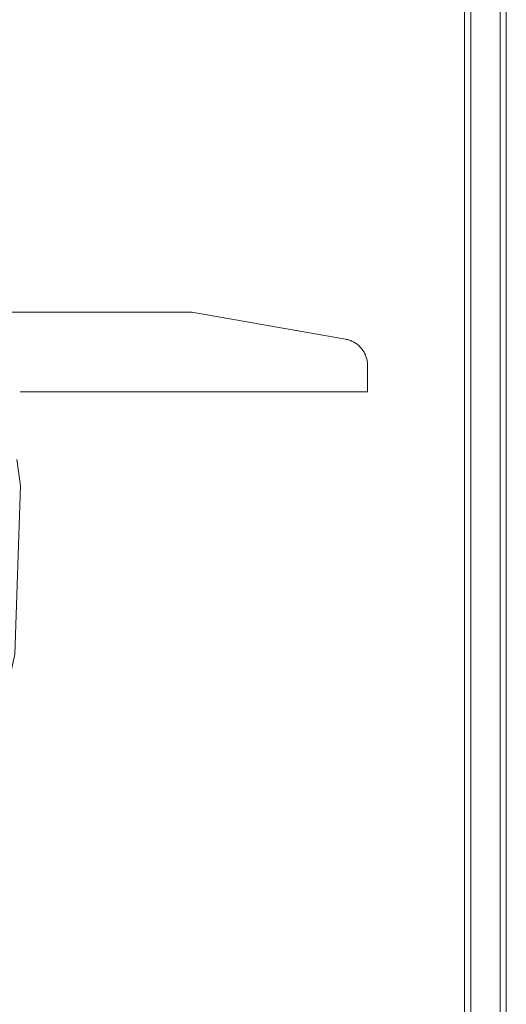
# Model space of a CAD drawing. Header units: metres. Extents: x 3.7 to 90.5, y -1.7 to 14.3.
# Tile 184 of 256: x 72.777 to 72.893, y 0.697 to 0.932. Entities that reach past the tile are written whole.
import ezdxf

# ---------------------------------------------------------------- set-up
doc = ezdxf.new("R2010")
doc.units = ezdxf.units.M
for name, color, linetype, lineweight in [('A-WALL', 7, 'Continuous', 18), ('A-WALL-PATT', 7, 'Continuous', 18), ('I-FURN', 7, 'Continuous', 18)]:
    doc.layers.add(name, color=color, linetype=linetype, lineweight=lineweight)

# ---------------------------------------------------------------- blocks, each defined once
blk = doc.blocks.new('Mesa-Redonda - 0915 mm Diâmetro-7233045-Corte 8')
at = {"layer": 'I-FURN'}
for p, q in [((54.30318, 0.85554), (54.26653, 0.862)), ((54.30843, 0.84295), (54.30843, 0.84928)), ((54.30693, 0.84295), (54.30843, 0.84295))]:
    blk.add_line(p, q, dxfattribs=at)
at = {"layer": 'I-FURN', "flags": 128}
blk.add_lwpolyline([(54.30318, 0.85554), (54.30343, 0.85549), (54.30367, 0.85543), (54.30392, 0.85536), (54.30416, 0.85528), (54.3044, 0.85519), (54.30463, 0.8551), (54.30486, 0.85499), (54.30509, 0.85487), (54.30531, 0.85475), (54.30553, 0.85461), (54.30574, 0.85447), (54.30594, 0.85432), (54.30614, 0.85416), (54.30633, 0.854), (54.30652, 0.85382), (54.30669, 0.85364), (54.30686, 0.85345), (54.30703, 0.85326), (54.30718, 0.85306), (54.30733, 0.85285), (54.30747, 0.85264), (54.3076, 0.85242), (54.30772, 0.8522), (54.30783, 0.85197), (54.30793, 0.85173), (54.30803, 0.8515), (54.30811, 0.85126), (54.30818, 0.85102), (54.30825, 0.85077), (54.3083, 0.85052), (54.30835, 0.85027), (54.30838, 0.85002), (54.30841, 0.84977), (54.30842, 0.84951), (54.30843, 0.84928)], dxfattribs=at)
blk = doc.blocks.new('CadeiraUsoMultiplo_Verde1 - Cadeira - plásticos_dwg-V125-Corte 8')
at = {"layer": 'I-FURN', "flags": 128}
blk.add_lwpolyline([(54.22475, 0.82678), (54.22557, 0.82054), (54.22423, 0.78027), (54.21563, 0.74197), (54.21453, 0.73955)], dxfattribs=at)
blk = doc.blocks.new('CadeiraUsoMultiplo_Verde1 - CD09_CadeiraUsoMultiplo_Verde-V127-Corte 8')
blk.add_blockref('CadeiraUsoMultiplo_Verde1 - Cadeira - plásticos_dwg-V125-Corte 8', (0, 0))
blk = doc.blocks.new('Mesa-Redonda - 0915 mm Diâmetro-V156-Corte 8')
at = {"layer": 'I-FURN'}
for p, q in [((54.26653, 0.862), (54.22352, 0.862)), ((54.30318, 0.85554), (54.26653, 0.862)), ((54.30843, 0.84295), (54.30843, 0.84928)), ((54.22555, 0.84295), (54.30843, 0.84295))]:
    blk.add_line(p, q, dxfattribs=at)
at = {"layer": 'I-FURN', "flags": 128}
blk.add_lwpolyline([(54.30318, 0.85554), (54.30343, 0.85549), (54.30367, 0.85543), (54.30392, 0.85536), (54.30416, 0.85528), (54.3044, 0.85519), (54.30463, 0.8551), (54.30486, 0.85499), (54.30509, 0.85487), (54.30531, 0.85475), (54.30553, 0.85461), (54.30574, 0.85447), (54.30594, 0.85432), (54.30614, 0.85416), (54.30633, 0.854), (54.30652, 0.85382), (54.30669, 0.85364), (54.30686, 0.85345), (54.30703, 0.85326), (54.30718, 0.85306), (54.30733, 0.85285), (54.30747, 0.85264), (54.3076, 0.85242), (54.30772, 0.8522), (54.30783, 0.85197), (54.30793, 0.85173), (54.30803, 0.8515), (54.30811, 0.85126), (54.30818, 0.85102), (54.30825, 0.85077), (54.3083, 0.85052), (54.30835, 0.85027), (54.30838, 0.85002), (54.30841, 0.84977), (54.30842, 0.84951), (54.30843, 0.84928)], dxfattribs=at)
blk = doc.blocks.new('4 GRE - ESCOLA DE CINEMA E AUDIOVISUAL CINE REX R07_rvt-3-Corte 8')
at = {"layer": 'A-WALL-PATT', "true_color": 0xc0c0c0}
h = blk.add_hatch(dxfattribs=at)
h.set_pattern_fill('FP_44', color=9, style=0, pattern_type=2)
h.set_pattern_definition([(0, (61.586, 6.894), (0.381, 0.381), [0.1905, -0.5715]), (45, (61.681, 6.894), (-1.90495, 1.90495), []), (90, (61.681, 6.799), (-0.381, 0.381), [0.1905, -0.5715])])
h.paths.add_polyline_path([(54.34004, 0.1), (54.34154, 0.1), (54.34154, 4.39634), (54.34004, 4.39634), (54.34004, 0.29744)])
at = {"layer": 'A-WALL'}
for p, q in [((54.33154, 4.39634), (54.33154, 0.1)), ((54.33304, 0.1), (54.33304, 4.39634)), ((54.34004, 0.1), (54.34004, 4.39634)), ((54.34154, 0.1), (54.34154, 4.39634))]:
    blk.add_line(p, q, dxfattribs=at)
at = {"layer": 'I-FURN', "lineweight": 18}
for name in ['Mesa-Redonda - 0915 mm Diâmetro-7233045-Corte 8', 'Mesa-Redonda - 0915 mm Diâmetro-V156-Corte 8', 'CadeiraUsoMultiplo_Verde1 - CD09_CadeiraUsoMultiplo_Verde-V127-Corte 8']:
    blk.add_blockref(name, (0, 0), dxfattribs=at)

msp = doc.modelspace()

# ---------------------------------------------------------------- block references
at = {"lineweight": 5}
msp.add_blockref('4 GRE - ESCOLA DE CINEMA E AUDIOVISUAL CINE REX R07_rvt-3-Corte 8', (18.55111, 0), dxfattribs=at)

doc.saveas('drawing.dxf')
